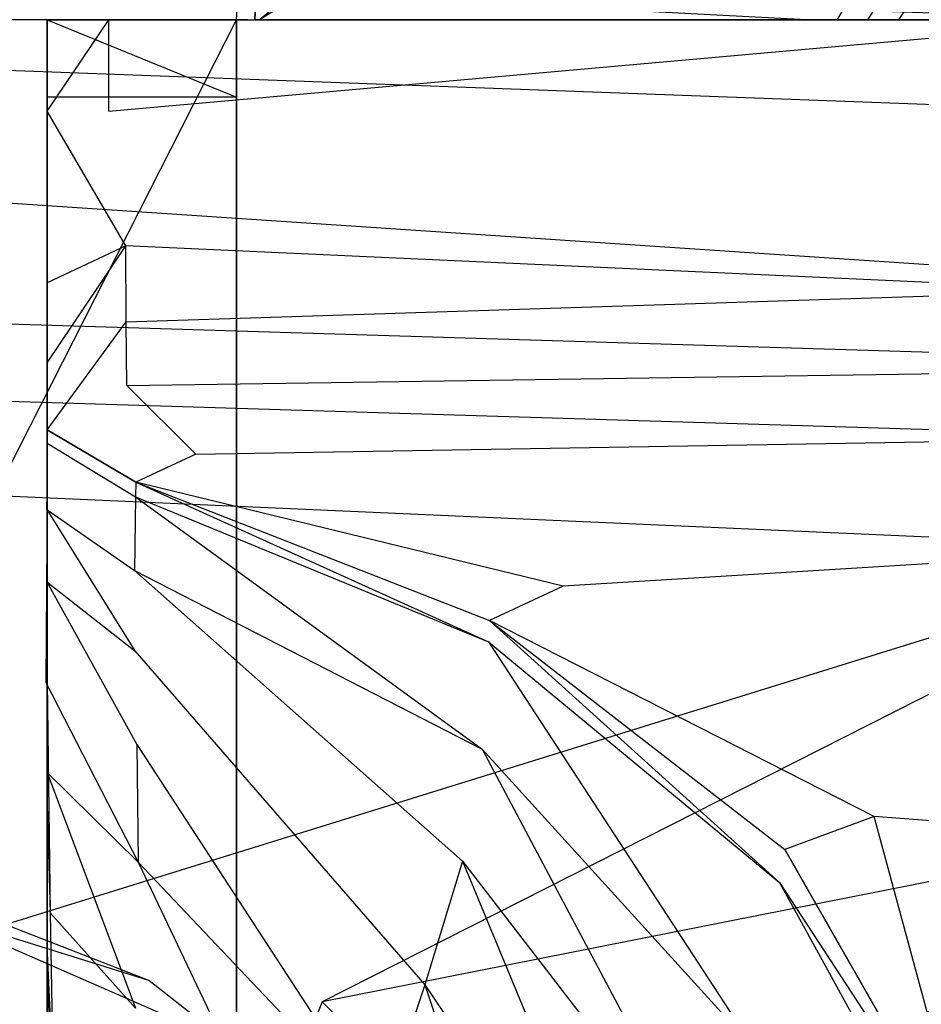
# Model space of a CAD drawing. Extents: x 0 to 0.37, y -0.56 to 0.
# Tile 24 of 26: x 0.276 to 0.338, y -0.173 to -0.105. Entities that reach past the tile are written whole.
import ezdxf

# ---------------------------------------------------------------- set-up
doc = ezdxf.new("R2010")
doc.units = 0
doc.layers.add('L0_WC_N_567510__0___REPLACEMTFO', color=7, linetype='CONTINUOUS')

msp = doc.modelspace()

# ---------------------------------------------------------------- linework, layer by layer
at = {"layer": 'L0_WC_N_567510__0___REPLACEMTFO', "color": 8}
for points, invisible_edges in [([(0.288851, -0.034962), (0.18494, -0.105234), (0.18494, -0.034962), (0.288851, -0.034962)], 13), ([(0.18494, -0.105234), (0.288851, -0.034962), (0.29112, -0.105234), (0.18494, -0.105234)], 10), ([(0.29112, -0.105234), (0.288851, -0.034962), (0.295426, -0.034962), (0.29112, -0.105234)], 13), ([(0.29112, -0.105234), (0.295426, -0.034962), (0.29192, -0.105234), (0.29112, -0.105234)], 10), ([(0.29192, -0.105234), (0.295426, -0.034962), (0.29239, -0.105234), (0.29192, -0.105234)], 13), ([(0.29239, -0.105234), (0.295426, -0.034962), (0.292696, -0.105234), (0.29239, -0.105234)], 10), ([(0.292696, -0.105234), (0.295426, -0.034962), (0.294895, -0.10341), (0.292696, -0.105234)], 13), ([(0.358496, -0.105362, 0.400031), (0.18494, -0.099808, 0.400031), (0.18494, -0.105362, 0.400031), (0.358496, -0.105362, 0.400031)], 13), ([(0.18494, -0.099808, 0.400031), (0.358496, -0.105362, 0.400031), (0.35849, -0.099808, 0.400031), (0.18494, -0.099808, 0.400031)], 14), ([(0.295565, -0.10341, 0.003255), (0.292696, -0.105234), (0.294895, -0.10341), (0.295565, -0.10341, 0.003255)], 13), ([(0.292696, -0.105234), (0.295565, -0.10341, 0.003255), (0.293348, -0.105234, 0.003274), (0.292696, -0.105234)], 14), ([(0.330404, -0.105233, 0.189187), (0.293348, -0.105234, 0.003274), (0.295565, -0.10341, 0.003255), (0.330404, -0.105233, 0.189187)], 14), ([(0.330404, -0.105233, 0.189187), (0.295565, -0.10341, 0.003255), (0.333609, -0.10341, 0.188091), (0.330404, -0.105233, 0.189187)], 14), ([(0.332502, -0.105233, 0.199702), (0.330404, -0.105233, 0.189187), (0.333609, -0.10341, 0.188091), (0.332502, -0.105233, 0.199702)], 14), ([(0.332502, -0.105233, 0.199702), (0.333609, -0.10341, 0.188091), (0.335782, -0.10341, 0.198638), (0.332502, -0.105233, 0.199702)], 14), ([(0.334616, -0.105233, 0.21027), (0.332502, -0.105233, 0.199702), (0.335782, -0.10341, 0.198638), (0.334616, -0.105233, 0.21027)], 14), ([(0.336752, -0.105233, 0.220924), (0.334616, -0.105233, 0.21027), (0.337971, -0.10341, 0.209238), (0.336752, -0.105233, 0.220924)], 14), ([(0.334616, -0.105233, 0.21027), (0.335782, -0.10341, 0.198638), (0.337971, -0.10341, 0.209238), (0.334616, -0.105233, 0.21027)], 14), ([(0.338899, -0.105233, 0.231609), (0.336752, -0.105233, 0.220924), (0.340183, -0.10341, 0.219922), (0.338899, -0.105233, 0.231609)], 14), ([(0.336752, -0.105233, 0.220924), (0.337971, -0.10341, 0.209238), (0.340183, -0.10341, 0.219922), (0.336752, -0.105233, 0.220924)], 14), ([(0.29112, -0.105234), (0.18494, -0.314262), (0.18494, -0.105234), (0.29112, -0.105234)], 13), ([(0.18494, -0.314262), (0.29112, -0.105234), (0.29112, -0.314262), (0.18494, -0.314262)], 10), ([(0.358495, -0.111772, 0.400031), (0.18494, -0.105362, 0.400031), (0.18494, -0.111772, 0.400031), (0.358495, -0.111772, 0.400031)], 13), ([(0.18494, -0.105362, 0.400031), (0.358495, -0.111772, 0.400031), (0.358496, -0.105362, 0.400031), (0.18494, -0.105362, 0.400031)], 14), ([(0.28234, -0.10523, 0.350276), (0.278079, -0.105231, 0.346586), (0.28234, -0.105231, 0.346586), (0.28234, -0.10523, 0.350276)], 13), ([(0.278079, -0.105231, 0.346586), (0.28234, -0.10523, 0.350276), (0.278079, -0.10523, 0.350276), (0.278079, -0.105231, 0.346586)], 14), ([(0.28234, -0.10523, 0.350276), (0.278079, -0.111529, 0.350261), (0.278079, -0.10523, 0.350276), (0.28234, -0.10523, 0.350276)], 13), ([(0.278079, -0.111529, 0.350261), (0.28234, -0.10523, 0.350276), (0.28234, -0.111529, 0.350261), (0.278079, -0.111529, 0.350261)], 14), ([(0.278079, -0.111477, 0.346574), (0.278079, -0.10523, 0.350276), (0.278079, -0.111529, 0.350261), (0.278079, -0.111477, 0.346574)], 13), ([(0.278079, -0.10523, 0.350276), (0.278079, -0.111477, 0.346574), (0.278079, -0.105231, 0.346586), (0.278079, -0.10523, 0.350276)], 14), ([(0.278079, -0.111216, 0.328138), (0.278079, -0.105231, 0.346586), (0.278079, -0.111477, 0.346574), (0.278079, -0.111216, 0.328138)], 13), ([(0.278079, -0.105231, 0.346586), (0.278079, -0.111216, 0.328138), (0.278079, -0.105232, 0.328138), (0.278079, -0.105231, 0.346586)], 14), ([(0.28234, -0.105231, 0.346586), (0.278079, -0.105232, 0.328138), (0.28234, -0.105232, 0.328138), (0.28234, -0.105231, 0.346586)], 13), ([(0.278079, -0.105232, 0.328138), (0.28234, -0.105231, 0.346586), (0.278079, -0.105231, 0.346586), (0.278079, -0.105232, 0.328138)], 14), ([(0.278079, -0.105232, 0.240817), (0.278079, -0.111217, 0.258006), (0.278079, -0.111217, 0.240801), (0.278079, -0.105232, 0.240817)], 13), ([(0.278079, -0.111217, 0.258006), (0.278079, -0.105232, 0.240817), (0.278079, -0.105233, 0.258006), (0.278079, -0.111217, 0.258006)], 14), ([(0.278079, -0.105232, 0.308066), (0.278079, -0.111216, 0.328138), (0.278079, -0.111216, 0.308066), (0.278079, -0.105232, 0.308066)], 13), ([(0.278079, -0.111216, 0.328138), (0.278079, -0.105232, 0.308066), (0.278079, -0.105232, 0.328138), (0.278079, -0.111216, 0.328138)], 14), ([(0.278079, -0.105232, 0.285926), (0.278079, -0.111216, 0.308066), (0.278079, -0.111216, 0.285926), (0.278079, -0.105232, 0.285926)], 13), ([(0.278079, -0.111216, 0.308066), (0.278079, -0.105232, 0.285926), (0.278079, -0.105232, 0.308066), (0.278079, -0.111216, 0.308066)], 14), ([(0.278079, -0.111216, 0.285926), (0.278079, -0.105233, 0.271961), (0.278079, -0.105232, 0.285926), (0.278079, -0.111216, 0.285926)], 14), ([(0.28234, -0.105233, 0.241494), (0.278079, -0.105233, 0.258006), (0.278079, -0.105232, 0.240817), (0.28234, -0.105233, 0.241494)], 13), ([(0.28234, -0.105232, 0.328138), (0.278079, -0.105232, 0.308066), (0.28234, -0.105232, 0.308066), (0.28234, -0.105232, 0.328138)], 13), ([(0.278079, -0.105232, 0.308066), (0.28234, -0.105232, 0.328138), (0.278079, -0.105232, 0.328138), (0.278079, -0.105232, 0.308066)], 14), ([(0.28234, -0.105232, 0.285926), (0.278079, -0.105233, 0.271961), (0.28234, -0.105233, 0.271961), (0.28234, -0.105232, 0.285926)], 13), ([(0.278079, -0.105233, 0.271961), (0.28234, -0.105232, 0.285926), (0.278079, -0.105232, 0.285926), (0.278079, -0.105233, 0.271961)], 14), ([(0.28234, -0.105232, 0.308066), (0.278079, -0.105232, 0.285926), (0.28234, -0.105232, 0.285926), (0.28234, -0.105232, 0.308066)], 13), ([(0.278079, -0.105232, 0.285926), (0.28234, -0.105232, 0.308066), (0.278079, -0.105232, 0.308066), (0.278079, -0.105232, 0.285926)], 14), ([(0.278079, -0.111217, 0.240801), (0.278079, -0.105233, 0.234149), (0.278079, -0.105232, 0.240817), (0.278079, -0.111217, 0.240801)], 14), ([(0.28234, -0.105233, 0.234401), (0.278079, -0.105232, 0.240817), (0.278079, -0.105233, 0.234149), (0.28234, -0.105233, 0.234401)], 13), ([(0.278079, -0.105232, 0.240817), (0.28234, -0.105233, 0.234401), (0.28234, -0.105233, 0.241494), (0.278079, -0.105232, 0.240817)], 14), ([(0.278079, -0.105233, 0.258006), (0.278079, -0.111217, 0.271961), (0.278079, -0.111217, 0.258006), (0.278079, -0.105233, 0.258006)], 13), ([(0.278079, -0.111217, 0.271961), (0.278079, -0.105233, 0.258006), (0.278079, -0.105233, 0.271961), (0.278079, -0.111217, 0.271961)], 14), ([(0.278079, -0.105233, 0.271961), (0.278079, -0.111216, 0.285926), (0.278079, -0.111217, 0.271961), (0.278079, -0.105233, 0.271961)], 13), ([(0.278079, -0.105233, 0.258006), (0.28234, -0.105233, 0.241494), (0.28234, -0.105233, 0.258006), (0.278079, -0.105233, 0.258006)], 14), ([(0.28234, -0.105233, 0.271961), (0.278079, -0.105233, 0.258006), (0.28234, -0.105233, 0.258006), (0.28234, -0.105233, 0.271961)], 13), ([(0.278079, -0.105233, 0.258006), (0.28234, -0.105233, 0.271961), (0.278079, -0.105233, 0.271961), (0.278079, -0.105233, 0.258006)], 14), ([(0.278079, -0.105233, 0.234149), (0.278079, -0.111217, 0.240801), (0.278079, -0.111217, 0.234136), (0.278079, -0.105233, 0.234149)], 13), ([(0.278079, -0.105233, 0.212892), (0.278079, -0.111107, 0.223505), (0.278079, -0.11149, 0.212838), (0.278079, -0.105233, 0.212892)], 13), ([(0.278079, -0.111107, 0.223505), (0.278079, -0.105233, 0.212892), (0.278079, -0.105233, 0.223521), (0.278079, -0.111107, 0.223505)], 14), ([(0.282365, -0.105233, 0.21314), (0.278079, -0.105233, 0.223521), (0.278079, -0.105233, 0.212892), (0.282365, -0.105233, 0.21314)], 13), ([(0.278079, -0.105233, 0.223521), (0.282365, -0.105233, 0.21314), (0.28233, -0.105233, 0.22377), (0.278079, -0.105233, 0.223521)], 14), ([(0.278079, -0.110567, 0.191627), (0.278079, -0.105233, 0.202263), (0.278079, -0.111409, 0.202205), (0.278079, -0.110567, 0.191627)], 13), ([(0.278079, -0.105233, 0.202263), (0.278079, -0.110567, 0.191627), (0.278079, -0.105234, 0.191635), (0.278079, -0.105233, 0.202263)], 14), ([(0.282637, -0.105234, 0.191886), (0.278079, -0.105233, 0.202263), (0.278079, -0.105234, 0.191635), (0.282637, -0.105234, 0.191886)], 13), ([(0.278079, -0.105233, 0.202263), (0.282637, -0.105234, 0.191886), (0.282357, -0.105233, 0.202508), (0.278079, -0.105233, 0.202263)], 14), ([(0.278079, -0.111409, 0.202205), (0.278079, -0.105233, 0.212892), (0.278079, -0.11149, 0.212838), (0.278079, -0.111409, 0.202205)], 13), ([(0.278079, -0.105233, 0.212892), (0.278079, -0.111409, 0.202205), (0.278079, -0.105233, 0.202263), (0.278079, -0.105233, 0.212892)], 14), ([(0.278079, -0.111107, 0.223505), (0.278079, -0.105233, 0.234149), (0.278079, -0.111217, 0.234136), (0.278079, -0.111107, 0.223505)], 13), ([(0.278079, -0.105233, 0.234149), (0.278079, -0.111107, 0.223505), (0.278079, -0.105233, 0.223521), (0.278079, -0.105233, 0.234149)], 14), ([(0.282357, -0.105233, 0.202508), (0.278079, -0.105233, 0.212892), (0.278079, -0.105233, 0.202263), (0.282357, -0.105233, 0.202508)], 13), ([(0.278079, -0.105233, 0.212892), (0.282357, -0.105233, 0.202508), (0.282365, -0.105233, 0.21314), (0.278079, -0.105233, 0.212892)], 14), ([(0.28233, -0.105233, 0.22377), (0.278079, -0.105233, 0.234149), (0.278079, -0.105233, 0.223521), (0.28233, -0.105233, 0.22377)], 13), ([(0.278079, -0.105233, 0.234149), (0.28233, -0.105233, 0.22377), (0.28234, -0.105233, 0.234401), (0.278079, -0.105233, 0.234149)], 14), ([(0.292024, -0.105234, 0.003207), (0.278079, -0.105234, 0.191635), (0.29112, -0.105234, 0.003201), (0.292024, -0.105234, 0.003207)], 13), ([(0.278079, -0.105234, 0.191635), (0.292024, -0.105234, 0.003207), (0.282637, -0.105234, 0.191886), (0.278079, -0.105234, 0.191635)], 14), ([(0.29112, -0.110567, 0.003194), (0.278079, -0.105234, 0.191635), (0.278079, -0.110567, 0.191627), (0.29112, -0.110567, 0.003194)], 13), ([(0.278079, -0.105234, 0.191635), (0.29112, -0.110567, 0.003194), (0.29112, -0.105234, 0.003201), (0.278079, -0.105234, 0.191635)], 14), ([(0.282365, -0.105233, 0.21314), (0.331924, -0.105233, 0.220568), (0.28233, -0.105233, 0.22377), (0.282365, -0.105233, 0.21314)], 14), ([(0.333864, -0.105233, 0.231304), (0.28233, -0.105233, 0.22377), (0.331924, -0.105233, 0.220568), (0.333864, -0.105233, 0.231304)], 13), ([(0.28233, -0.105233, 0.22377), (0.333864, -0.105233, 0.231304), (0.28234, -0.105233, 0.234401), (0.28233, -0.105233, 0.22377)], 14), ([(0.28234, -0.105231, 0.346586), (0.353015, -0.105231, 0.350277), (0.28234, -0.10523, 0.350276), (0.28234, -0.105231, 0.346586)], 14), ([(0.353015, -0.105231, 0.350277), (0.28234, -0.111529, 0.350261), (0.28234, -0.10523, 0.350276), (0.353015, -0.105231, 0.350277)], 13), ([(0.28234, -0.105232, 0.328138), (0.354792, -0.105232, 0.346121), (0.28234, -0.105231, 0.346586), (0.28234, -0.105232, 0.328138)], 14), ([(0.353015, -0.105231, 0.350277), (0.28234, -0.105231, 0.346586), (0.354792, -0.105232, 0.346121), (0.353015, -0.105231, 0.350277)], 13), ([(0.28234, -0.111529, 0.350261), (0.353015, -0.105231, 0.350277), (0.351027, -0.111754, 0.350261), (0.28234, -0.111529, 0.350261)], 14), ([(0.339232, -0.105232, 0.260865), (0.28234, -0.105233, 0.241494), (0.335075, -0.105233, 0.237987), (0.339232, -0.105232, 0.260865)], 13), ([(0.28234, -0.105233, 0.241494), (0.339232, -0.105232, 0.260865), (0.28234, -0.105233, 0.258006), (0.28234, -0.105233, 0.241494)], 14), ([(0.339232, -0.105232, 0.260865), (0.28234, -0.105233, 0.271961), (0.28234, -0.105233, 0.258006), (0.339232, -0.105232, 0.260865)], 13), ([(0.28234, -0.105233, 0.271961), (0.339232, -0.105232, 0.260865), (0.340685, -0.105232, 0.268851), (0.28234, -0.105233, 0.271961)], 14), ([(0.343395, -0.105232, 0.28371), (0.28234, -0.105233, 0.271961), (0.340685, -0.105232, 0.268851), (0.343395, -0.105232, 0.28371)], 13), ([(0.28234, -0.105233, 0.271961), (0.343395, -0.105232, 0.28371), (0.28234, -0.105232, 0.285926), (0.28234, -0.105233, 0.271961)], 14), ([(0.347581, -0.105232, 0.306642), (0.28234, -0.105232, 0.285926), (0.343395, -0.105232, 0.28371), (0.347581, -0.105232, 0.306642)], 13), ([(0.28234, -0.105232, 0.285926), (0.347581, -0.105232, 0.306642), (0.28234, -0.105232, 0.308066), (0.28234, -0.105232, 0.285926)], 14), ([(0.351395, -0.105232, 0.327527), (0.28234, -0.105232, 0.308066), (0.347581, -0.105232, 0.306642), (0.351395, -0.105232, 0.327527)], 13), ([(0.28234, -0.105232, 0.308066), (0.351395, -0.105232, 0.327527), (0.28234, -0.105232, 0.328138), (0.28234, -0.105232, 0.308066)], 14), ([(0.354792, -0.105232, 0.346121), (0.28234, -0.105232, 0.328138), (0.351395, -0.105232, 0.327527), (0.354792, -0.105232, 0.346121)], 13), ([(0.335075, -0.105233, 0.237987), (0.28234, -0.105233, 0.234401), (0.333864, -0.105233, 0.231304), (0.335075, -0.105233, 0.237987)], 13), ([(0.28234, -0.105233, 0.234401), (0.335075, -0.105233, 0.237987), (0.28234, -0.105233, 0.241494), (0.28234, -0.105233, 0.234401)], 14), ([(0.282637, -0.105234, 0.191886), (0.32809, -0.105233, 0.199275), (0.282357, -0.105233, 0.202508), (0.282637, -0.105234, 0.191886)], 14), ([(0.329996, -0.105233, 0.209871), (0.282357, -0.105233, 0.202508), (0.32809, -0.105233, 0.199275), (0.329996, -0.105233, 0.209871)], 13), ([(0.282357, -0.105233, 0.202508), (0.329996, -0.105233, 0.209871), (0.282365, -0.105233, 0.21314), (0.282357, -0.105233, 0.202508)], 14), ([(0.331924, -0.105233, 0.220568), (0.282365, -0.105233, 0.21314), (0.329996, -0.105233, 0.209871), (0.331924, -0.105233, 0.220568)], 13), ([(0.292024, -0.105234, 0.003207), (0.326201, -0.105233, 0.18874), (0.282637, -0.105234, 0.191886), (0.292024, -0.105234, 0.003207)], 14), ([(0.32809, -0.105233, 0.199275), (0.282637, -0.105234, 0.191886), (0.326201, -0.105233, 0.18874), (0.32809, -0.105233, 0.199275)], 13), ([(0.29112, -0.105234), (0.29112, -0.110567, 0.003194), (0.29112, -0.110567), (0.29112, -0.105234)], 13), ([(0.29112, -0.110567, 0.003194), (0.29112, -0.105234), (0.29112, -0.105234, 0.003201), (0.29112, -0.110567, 0.003194)], 14), ([(0.292024, -0.105234, 0.003207), (0.29112, -0.105234), (0.29192, -0.105234), (0.292024, -0.105234, 0.003207)], 13), ([(0.29112, -0.105234), (0.292024, -0.105234, 0.003207), (0.29112, -0.105234, 0.003201), (0.29112, -0.105234)], 14), ([(0.29112, -0.314262), (0.29112, -0.105234), (0.29112, -0.110567), (0.29112, -0.314262)], 13), ([(0.292955, -0.105234, 0.003155), (0.29192, -0.105234), (0.29239, -0.105234), (0.292955, -0.105234, 0.003155)], 13), ([(0.29192, -0.105234), (0.292955, -0.105234, 0.003155), (0.292024, -0.105234, 0.003207), (0.29192, -0.105234)], 14), ([(0.326201, -0.105233, 0.18874), (0.292024, -0.105234, 0.003207), (0.292955, -0.105234, 0.003155), (0.326201, -0.105233, 0.18874)], 13), ([(0.293348, -0.105234, 0.003274), (0.29239, -0.105234), (0.292696, -0.105234), (0.293348, -0.105234, 0.003274)], 13), ([(0.29239, -0.105234), (0.293348, -0.105234, 0.003274), (0.292955, -0.105234, 0.003155), (0.29239, -0.105234)], 14), ([(0.293348, -0.105234, 0.003274), (0.326201, -0.105233, 0.18874), (0.292955, -0.105234, 0.003155), (0.293348, -0.105234, 0.003274)], 13), ([(0.326201, -0.105233, 0.18874), (0.293348, -0.105234, 0.003274), (0.330404, -0.105233, 0.189187), (0.326201, -0.105233, 0.18874)], 14), ([(0.330404, -0.105233, 0.189187), (0.32809, -0.105233, 0.199275), (0.326201, -0.105233, 0.18874), (0.330404, -0.105233, 0.189187)], 13), ([(0.332502, -0.105233, 0.199702), (0.329996, -0.105233, 0.209871), (0.32809, -0.105233, 0.199275), (0.332502, -0.105233, 0.199702)], 13), ([(0.32809, -0.105233, 0.199275), (0.330404, -0.105233, 0.189187), (0.332502, -0.105233, 0.199702), (0.32809, -0.105233, 0.199275)], 14), ([(0.334616, -0.105233, 0.21027), (0.331924, -0.105233, 0.220568), (0.329996, -0.105233, 0.209871), (0.334616, -0.105233, 0.21027)], 13), ([(0.329996, -0.105233, 0.209871), (0.332502, -0.105233, 0.199702), (0.334616, -0.105233, 0.21027), (0.329996, -0.105233, 0.209871)], 14), ([(0.331924, -0.105233, 0.220568), (0.334616, -0.105233, 0.21027), (0.336752, -0.105233, 0.220924), (0.331924, -0.105233, 0.220568)], 14), ([(0.336752, -0.105233, 0.220924), (0.333864, -0.105233, 0.231304), (0.331924, -0.105233, 0.220568), (0.336752, -0.105233, 0.220924)], 13), ([(0.338899, -0.105233, 0.231609), (0.335075, -0.105233, 0.237987), (0.333864, -0.105233, 0.231304), (0.338899, -0.105233, 0.231609)], 13), ([(0.333864, -0.105233, 0.231304), (0.336752, -0.105233, 0.220924), (0.338899, -0.105233, 0.231609), (0.333864, -0.105233, 0.231304)], 14), ([(0.340241, -0.105233, 0.238267), (0.339232, -0.105232, 0.260865), (0.335075, -0.105233, 0.237987), (0.340241, -0.105233, 0.238267)], 13), ([(0.335075, -0.105233, 0.237987), (0.338899, -0.105233, 0.231609), (0.340241, -0.105233, 0.238267), (0.335075, -0.105233, 0.237987)], 14), ([(0.278079, -0.110567, 0.191627), (0.278079, -0.1884, 0.20253), (0.278079, -0.194568, 0.192392), (0.278079, -0.110567, 0.191627)], 13), ([(0.278079, -0.1884, 0.20253), (0.278079, -0.110567, 0.191627), (0.278079, -0.111409, 0.202205), (0.278079, -0.1884, 0.20253)], 14), ([(0.29112, -0.110567, 0.003194), (0.278079, -0.110567, 0.191627), (0.29112, -0.204148, 0.003247), (0.29112, -0.110567, 0.003194)], 14), ([(0.278079, -0.110567, 0.191627), (0.278079, -0.194568, 0.192392), (0.29112, -0.204148, 0.003247), (0.278079, -0.110567, 0.191627)], 14), ([(0.278079, -0.111107, 0.223505), (0.278079, -0.164132, 0.234339), (0.278079, -0.172645, 0.223915), (0.278079, -0.111107, 0.223505)], 13), ([(0.278079, -0.164132, 0.234339), (0.278079, -0.111107, 0.223505), (0.278079, -0.111217, 0.234136), (0.278079, -0.164132, 0.234339)], 14), ([(0.278079, -0.172645, 0.223915), (0.278079, -0.11149, 0.212838), (0.278079, -0.111107, 0.223505), (0.278079, -0.172645, 0.223915)], 14), ([(0.278079, -0.111216, 0.328138), (0.278079, -0.124075, 0.346618), (0.278079, -0.127635, 0.328135), (0.278079, -0.111216, 0.328138)], 13), ([(0.278079, -0.124075, 0.346618), (0.278079, -0.111216, 0.328138), (0.278079, -0.111477, 0.346574), (0.278079, -0.124075, 0.346618)], 14), ([(0.278079, -0.137841, 0.285106), (0.278079, -0.111217, 0.271961), (0.278079, -0.111216, 0.285926), (0.278079, -0.137841, 0.285106)], 14), ([(0.278079, -0.111216, 0.285926), (0.278079, -0.131537, 0.309619), (0.278079, -0.137841, 0.285106), (0.278079, -0.111216, 0.285926)], 13), ([(0.278079, -0.131537, 0.309619), (0.278079, -0.111216, 0.285926), (0.278079, -0.111216, 0.308066), (0.278079, -0.131537, 0.309619)], 14), ([(0.278079, -0.111216, 0.308066), (0.278079, -0.127635, 0.328135), (0.278079, -0.131537, 0.309619), (0.278079, -0.111216, 0.308066)], 13), ([(0.278079, -0.127635, 0.328135), (0.278079, -0.111216, 0.308066), (0.278079, -0.111216, 0.328138), (0.278079, -0.127635, 0.328135)], 14), ([(0.278079, -0.111217, 0.258006), (0.278079, -0.142742, 0.27099), (0.278079, -0.149825, 0.255701), (0.278079, -0.111217, 0.258006)], 13), ([(0.278079, -0.142742, 0.27099), (0.278079, -0.111217, 0.258006), (0.278079, -0.111217, 0.271961), (0.278079, -0.142742, 0.27099)], 14), ([(0.278079, -0.111217, 0.271961), (0.278079, -0.137841, 0.285106), (0.278079, -0.142742, 0.27099), (0.278079, -0.111217, 0.271961)], 13), ([(0.278079, -0.111217, 0.240801), (0.278079, -0.149825, 0.255701), (0.278079, -0.159132, 0.240903), (0.278079, -0.111217, 0.240801)], 13), ([(0.278079, -0.149825, 0.255701), (0.278079, -0.111217, 0.240801), (0.278079, -0.111217, 0.258006), (0.278079, -0.149825, 0.255701)], 14), ([(0.278079, -0.111217, 0.234136), (0.278079, -0.159132, 0.240903), (0.278079, -0.164132, 0.234339), (0.278079, -0.111217, 0.234136)], 13), ([(0.278079, -0.159132, 0.240903), (0.278079, -0.111217, 0.234136), (0.278079, -0.111217, 0.240801), (0.278079, -0.159132, 0.240903)], 14), ([(0.29112, -0.203729), (0.29112, -0.110567, 0.003194), (0.29112, -0.204148, 0.003247), (0.29112, -0.203729)], 13), ([(0.29112, -0.110567, 0.003194), (0.29112, -0.203729), (0.29112, -0.110567), (0.29112, -0.110567, 0.003194)], 14), ([(0.29112, -0.314262), (0.29112, -0.110567), (0.29112, -0.203729), (0.29112, -0.314262)], 10), ([(0.358487, -0.123412, 0.400031), (0.18494, -0.111772, 0.400031), (0.18494, -0.123412, 0.400031), (0.358487, -0.123412, 0.400031)], 13), ([(0.18494, -0.111772, 0.400031), (0.358487, -0.123412, 0.400031), (0.358495, -0.111772, 0.400031), (0.18494, -0.111772, 0.400031)], 14), ([(0.278079, -0.111409, 0.202205), (0.278079, -0.18023, 0.214173), (0.278079, -0.1884, 0.20253), (0.278079, -0.111409, 0.202205)], 13), ([(0.278079, -0.18023, 0.214173), (0.278079, -0.111409, 0.202205), (0.278079, -0.11149, 0.212838), (0.278079, -0.18023, 0.214173)], 14), ([(0.278079, -0.111477, 0.346574), (0.278079, -0.123363, 0.350315), (0.278079, -0.124075, 0.346618), (0.278079, -0.111477, 0.346574)], 13), ([(0.278079, -0.123363, 0.350315), (0.278079, -0.111477, 0.346574), (0.278079, -0.111529, 0.350261), (0.278079, -0.123363, 0.350315)], 14), ([(0.278079, -0.11149, 0.212838), (0.278079, -0.172645, 0.223915), (0.278079, -0.18023, 0.214173), (0.278079, -0.11149, 0.212838)], 13), ([(0.283496, -0.120811, 0.350238), (0.278079, -0.123363, 0.350315), (0.278079, -0.111529, 0.350261), (0.283496, -0.120811, 0.350238)], 14), ([(0.283496, -0.120811, 0.350238), (0.278079, -0.111529, 0.350261), (0.28234, -0.111529, 0.350261), (0.283496, -0.120811, 0.350238)], 14), ([(0.351, -0.123872, 0.350058), (0.283496, -0.120811, 0.350238), (0.28234, -0.111529, 0.350261), (0.351, -0.123872, 0.350058)], 14), ([(0.351027, -0.111754, 0.350261), (0.351, -0.123872, 0.350058), (0.28234, -0.111529, 0.350261), (0.351027, -0.111754, 0.350261)], 14), ([(0.283496, -0.120811, 0.350238), (0.278079, -0.128873, 0.350311), (0.278079, -0.123363, 0.350315), (0.283496, -0.120811, 0.350238)], 13), ([(0.278079, -0.128873, 0.350311), (0.283496, -0.120811, 0.350238), (0.283539, -0.126044, 0.350234), (0.278079, -0.128873, 0.350311)], 14), ([(0.351, -0.123872, 0.350058), (0.283539, -0.126044, 0.350234), (0.283496, -0.120811, 0.350238), (0.351, -0.123872, 0.350058)], 13), ([(0.358487, -0.128727, 0.400031), (0.18494, -0.123412, 0.400031), (0.18494, -0.128727, 0.400031), (0.358487, -0.128727, 0.400031)], 13), ([(0.18494, -0.123412, 0.400031), (0.358487, -0.128727, 0.400031), (0.358487, -0.123412, 0.400031), (0.18494, -0.123412, 0.400031)], 14), ([(0.278079, -0.128873, 0.350311), (0.278079, -0.124075, 0.346618), (0.278079, -0.123363, 0.350315), (0.278079, -0.128873, 0.350311)], 14), ([(0.278079, -0.129615, 0.346618), (0.278079, -0.127635, 0.328135), (0.278079, -0.124075, 0.346618), (0.278079, -0.129615, 0.346618)], 14), ([(0.278079, -0.124075, 0.346618), (0.278079, -0.128873, 0.350311), (0.278079, -0.129615, 0.346618), (0.278079, -0.124075, 0.346618)], 13), ([(0.283539, -0.126044, 0.350234), (0.351, -0.123872, 0.350058), (0.350999, -0.129437, 0.350054), (0.283539, -0.126044, 0.350234)], 14), ([(0.283539, -0.126044, 0.350234), (0.278079, -0.133476, 0.350308), (0.278079, -0.128873, 0.350311), (0.283539, -0.126044, 0.350234)], 13), ([(0.278079, -0.133476, 0.350308), (0.283539, -0.126044, 0.350234), (0.283575, -0.130416, 0.350231), (0.278079, -0.133476, 0.350308)], 14), ([(0.350999, -0.129437, 0.350054), (0.283575, -0.130416, 0.350231), (0.283539, -0.126044, 0.350234), (0.350999, -0.129437, 0.350054)], 13), ([(0.278079, -0.133326, 0.328154), (0.278079, -0.131537, 0.309619), (0.278079, -0.127635, 0.328135), (0.278079, -0.133326, 0.328154)], 14), ([(0.278079, -0.127635, 0.328135), (0.278079, -0.129615, 0.346618), (0.278079, -0.133326, 0.328154), (0.278079, -0.127635, 0.328135)], 13), ([(0.358487, -0.134042, 0.400031), (0.18494, -0.128727, 0.400031), (0.18494, -0.134042, 0.400031), (0.358487, -0.134042, 0.400031)], 13), ([(0.18494, -0.128727, 0.400031), (0.358487, -0.134042, 0.400031), (0.358487, -0.128727, 0.400031), (0.18494, -0.128727, 0.400031)], 14), ([(0.278079, -0.133476, 0.350308), (0.278079, -0.129615, 0.346618), (0.278079, -0.128873, 0.350311), (0.278079, -0.133476, 0.350308)], 14), ([(0.283575, -0.130416, 0.350231), (0.350999, -0.129437, 0.350054), (0.350997, -0.134086, 0.350051), (0.283575, -0.130416, 0.350231)], 14), ([(0.278079, -0.134392, 0.346632), (0.278079, -0.133326, 0.328154), (0.278079, -0.129615, 0.346618), (0.278079, -0.134392, 0.346632)], 14), ([(0.278079, -0.129615, 0.346618), (0.278079, -0.133476, 0.350308), (0.278079, -0.134392, 0.346632), (0.278079, -0.129615, 0.346618)], 13), ([(0.284194, -0.137077, 0.350303), (0.278079, -0.133476, 0.350308), (0.283575, -0.130416, 0.350231), (0.284194, -0.137077, 0.350303)], 14), ([(0.350997, -0.134086, 0.350051), (0.288336, -0.135154, 0.350226), (0.283575, -0.130416, 0.350231), (0.350997, -0.134086, 0.350051)], 13), ([(0.288336, -0.135154, 0.350226), (0.284194, -0.137077, 0.350303), (0.283575, -0.130416, 0.350231), (0.288336, -0.135154, 0.350226)], 14), ([(0.278079, -0.137875, 0.307843), (0.278079, -0.137841, 0.285106), (0.278079, -0.131537, 0.309619), (0.278079, -0.137875, 0.307843)], 14), ([(0.278079, -0.131537, 0.309619), (0.278079, -0.133326, 0.328154), (0.278079, -0.137875, 0.307843), (0.278079, -0.131537, 0.309619)], 13), ([(0.278074, -0.138971, 0.328251), (0.278079, -0.137875, 0.307843), (0.278079, -0.133326, 0.328154), (0.278074, -0.138971, 0.328251)], 14), ([(0.278079, -0.133326, 0.328154), (0.278079, -0.134392, 0.346632), (0.278074, -0.138971, 0.328251), (0.278079, -0.133326, 0.328154)], 13), ([(0.278079, -0.133476, 0.350308), (0.284194, -0.137077, 0.350303), (0.278079, -0.134392, 0.346632), (0.278079, -0.133476, 0.350308)], 14), ([(0.358487, -0.141716, 0.400031), (0.18494, -0.134042, 0.400031), (0.18494, -0.143029, 0.400031), (0.358487, -0.141716, 0.400031)], 13), ([(0.18494, -0.134042, 0.400031), (0.358487, -0.141716, 0.400031), (0.358487, -0.134042, 0.400031), (0.18494, -0.134042, 0.400031)], 14), ([(0.288336, -0.135154, 0.350226), (0.350997, -0.134086, 0.350051), (0.350996, -0.141971, 0.350046), (0.288336, -0.135154, 0.350226)], 14), ([(0.278079, -0.134392, 0.346632), (0.28418, -0.138093, 0.346471), (0.278074, -0.138971, 0.328251), (0.278079, -0.134392, 0.346632)], 14), ([(0.284194, -0.137077, 0.350303), (0.28418, -0.138093, 0.346471), (0.278079, -0.134392, 0.346632), (0.284194, -0.137077, 0.350303)], 14), ([(0.313638, -0.144248, 0.349776), (0.284194, -0.137077, 0.350303), (0.288336, -0.135154, 0.350226), (0.313638, -0.144248, 0.349776)], 14), ([(0.350996, -0.141971, 0.350046), (0.313638, -0.144248, 0.349776), (0.288336, -0.135154, 0.350226), (0.350996, -0.141971, 0.350046)], 14), ([(0.284194, -0.137077, 0.350303), (0.308483, -0.148083, 0.345967), (0.28418, -0.138093, 0.346471), (0.284194, -0.137077, 0.350303)], 14), ([(0.313638, -0.144248, 0.349776), (0.30857, -0.146604, 0.349767), (0.284194, -0.137077, 0.350303), (0.313638, -0.144248, 0.349776)], 14), ([(0.284194, -0.137077, 0.350303), (0.30857, -0.146604, 0.349767), (0.308483, -0.148083, 0.345967), (0.284194, -0.137077, 0.350303)], 14), ([(0.278079, -0.137875, 0.307843), (0.278054, -0.143961, 0.309757), (0.278007, -0.150881, 0.284946), (0.278079, -0.137875, 0.307843)], 14), ([(0.278079, -0.137875, 0.307843), (0.278007, -0.150881, 0.284946), (0.278079, -0.143863, 0.2872), (0.278079, -0.137875, 0.307843)], 14), ([(0.278079, -0.137875, 0.307843), (0.278074, -0.138971, 0.328251), (0.278054, -0.143961, 0.309757), (0.278079, -0.137875, 0.307843)], 13), ([(0.28418, -0.138093, 0.346471), (0.284113, -0.14317, 0.32731), (0.278074, -0.138971, 0.328251), (0.28418, -0.138093, 0.346471)], 14), ([(0.278079, -0.143863, 0.2872), (0.278079, -0.142742, 0.27099), (0.278079, -0.137841, 0.285106), (0.278079, -0.143863, 0.2872)], 14), ([(0.278079, -0.137841, 0.285106), (0.278079, -0.137875, 0.307843), (0.278079, -0.143863, 0.2872), (0.278079, -0.137841, 0.285106)], 13), ([(0.28418, -0.138093, 0.346471), (0.308047, -0.155481, 0.326966), (0.284113, -0.14317, 0.32731), (0.28418, -0.138093, 0.346471)], 14), ([(0.28418, -0.138093, 0.346471), (0.308483, -0.148083, 0.345967), (0.308047, -0.155481, 0.326966), (0.28418, -0.138093, 0.346471)], 14), ([(0.278074, -0.138971, 0.328251), (0.284123, -0.148702, 0.307804), (0.278054, -0.143961, 0.309757), (0.278074, -0.138971, 0.328251)], 14), ([(0.278074, -0.138971, 0.328251), (0.284113, -0.14317, 0.32731), (0.284123, -0.148702, 0.307804), (0.278074, -0.138971, 0.328251)], 14), ([(0.18494, -0.143029, 0.400031), (0.273284, -0.168162, 0.400031), (0.358487, -0.141716, 0.400031), (0.18494, -0.143029, 0.400031)], 14), ([(0.297043, -0.172891, 0.400031), (0.358487, -0.141716, 0.400031), (0.273284, -0.168162, 0.400031), (0.297043, -0.172891, 0.400031)], 13), ([(0.358487, -0.141716, 0.400031), (0.297043, -0.172891, 0.400031), (0.358486, -0.160704, 0.400031), (0.358487, -0.141716, 0.400031)], 14), ([(0.350996, -0.141971, 0.350046), (0.35006, -0.161297, 0.350032), (0.313638, -0.144248, 0.349776), (0.350996, -0.141971, 0.350046)], 14), ([(0.278079, -0.150837, 0.270429), (0.278079, -0.149825, 0.255701), (0.278079, -0.142742, 0.27099), (0.278079, -0.150837, 0.270429)], 14), ([(0.278079, -0.142742, 0.27099), (0.278079, -0.143863, 0.2872), (0.278079, -0.150837, 0.270429), (0.278079, -0.142742, 0.27099)], 13), ([(0.284113, -0.14317, 0.32731), (0.308047, -0.155481, 0.326966), (0.306694, -0.163198, 0.308476), (0.284113, -0.14317, 0.32731)], 14), ([(0.284113, -0.14317, 0.32731), (0.306694, -0.163198, 0.308476), (0.284123, -0.148702, 0.307804), (0.284113, -0.14317, 0.32731)], 14), ([(0.278079, -0.143863, 0.2872), (0.278007, -0.150881, 0.284946), (0.278087, -0.157083, 0.270955), (0.278079, -0.143863, 0.2872)], 14), ([(0.278054, -0.143961, 0.309757), (0.284255, -0.155166, 0.289029), (0.278007, -0.150881, 0.284946), (0.278054, -0.143961, 0.309757)], 14), ([(0.278054, -0.143961, 0.309757), (0.284123, -0.148702, 0.307804), (0.284255, -0.155166, 0.289029), (0.278054, -0.143961, 0.309757)], 14), ([(0.278079, -0.143863, 0.2872), (0.278087, -0.157083, 0.270955), (0.278079, -0.150837, 0.270429), (0.278079, -0.143863, 0.2872)], 14), ([(0.335056, -0.160111, 0.34971), (0.30857, -0.146604, 0.349767), (0.313638, -0.144248, 0.349776), (0.335056, -0.160111, 0.34971)], 14), ([(0.35006, -0.161297, 0.350032), (0.335056, -0.160111, 0.34971), (0.313638, -0.144248, 0.349776), (0.35006, -0.161297, 0.350032)], 14), ([(0.30857, -0.146604, 0.349767), (0.328549, -0.164658, 0.345715), (0.308483, -0.148083, 0.345967), (0.30857, -0.146604, 0.349767)], 14), ([(0.335056, -0.160111, 0.34971), (0.328915, -0.162389, 0.34953), (0.30857, -0.146604, 0.349767), (0.335056, -0.160111, 0.34971)], 14), ([(0.30857, -0.146604, 0.349767), (0.328915, -0.162389, 0.34953), (0.328549, -0.164658, 0.345715), (0.30857, -0.146604, 0.349767)], 14), ([(0.308483, -0.148083, 0.345967), (0.32672, -0.176, 0.326636), (0.308047, -0.155481, 0.326966), (0.308483, -0.148083, 0.345967)], 14), ([(0.308483, -0.148083, 0.345967), (0.328549, -0.164658, 0.345715), (0.32672, -0.176, 0.326636), (0.308483, -0.148083, 0.345967)], 14), ([(0.306694, -0.163198, 0.308476), (0.304094, -0.171717, 0.291098), (0.284123, -0.148702, 0.307804), (0.306694, -0.163198, 0.308476)], 14), ([(0.284123, -0.148702, 0.307804), (0.304094, -0.171717, 0.291098), (0.284255, -0.155166, 0.289029), (0.284123, -0.148702, 0.307804)], 14), ([(0.278079, -0.15935, 0.256015), (0.278079, -0.159132, 0.240903), (0.278079, -0.149825, 0.255701), (0.278079, -0.15935, 0.256015)], 14), ([(0.278079, -0.149825, 0.255701), (0.278079, -0.150837, 0.270429), (0.278079, -0.15935, 0.256015), (0.278079, -0.149825, 0.255701)], 13), ([(0.284255, -0.155166, 0.289029), (0.284366, -0.163266, 0.272154), (0.278007, -0.150881, 0.284946), (0.284255, -0.155166, 0.289029)], 14), ([(0.278007, -0.150881, 0.284946), (0.284366, -0.163266, 0.272154), (0.278087, -0.157083, 0.270955), (0.278007, -0.150881, 0.284946)], 14), ([(0.278079, -0.150837, 0.270429), (0.278087, -0.157083, 0.270955), (0.278299, -0.166747, 0.256531), (0.278079, -0.150837, 0.270429)], 14), ([(0.278079, -0.150837, 0.270429), (0.278299, -0.166747, 0.256531), (0.278079, -0.15935, 0.256015), (0.278079, -0.150837, 0.270429)], 14), ([(0.304094, -0.171717, 0.291098), (0.301034, -0.180857, 0.275082), (0.284255, -0.155166, 0.289029), (0.304094, -0.171717, 0.291098)], 14), ([(0.284255, -0.155166, 0.289029), (0.301034, -0.180857, 0.275082), (0.284366, -0.163266, 0.272154), (0.284255, -0.155166, 0.289029)], 14), ([(0.308047, -0.155481, 0.326966), (0.324151, -0.185812, 0.308276), (0.306694, -0.163198, 0.308476), (0.308047, -0.155481, 0.326966)], 14), ([(0.308047, -0.155481, 0.326966), (0.32672, -0.176, 0.326636), (0.324151, -0.185812, 0.308276), (0.308047, -0.155481, 0.326966)], 14), ([(0.28508, -0.171417, 0.355781), (0.246446, -0.156326, 0.355781), (0.236895, -0.156326, 0.336685), (0.28508, -0.171417, 0.355781)], 14), ([(0.28508, -0.171417, 0.355781), (0.236895, -0.156326, 0.336685), (0.269637, -0.171494, 0.324659), (0.28508, -0.171417, 0.355781)], 14), ([(0.278087, -0.157083, 0.270955), (0.284366, -0.163266, 0.272154), (0.284169, -0.173324, 0.257706), (0.278087, -0.157083, 0.270955)], 14), ([(0.278087, -0.157083, 0.270955), (0.284169, -0.173324, 0.257706), (0.278299, -0.166747, 0.256531), (0.278087, -0.157083, 0.270955)], 14), ([(0.278079, -0.159132, 0.240903), (0.278079, -0.15935, 0.256015), (0.278079, -0.169524, 0.243059), (0.278079, -0.159132, 0.240903)], 13), ([(0.278079, -0.169524, 0.243059), (0.278079, -0.164132, 0.234339), (0.278079, -0.159132, 0.240903), (0.278079, -0.169524, 0.243059)], 14), ([(0.278079, -0.15935, 0.256015), (0.278299, -0.166747, 0.256531), (0.278079, -0.169524, 0.243059), (0.278079, -0.15935, 0.256015)], 14), ([(0.318231, -0.187058, 0.400031), (0.358486, -0.160704, 0.400031), (0.297043, -0.172891, 0.400031), (0.318231, -0.187058, 0.400031)], 13), ([(0.358486, -0.160704, 0.400031), (0.318231, -0.187058, 0.400031), (0.358485, -0.194035, 0.400031), (0.358486, -0.160704, 0.400031)], 14), ([(0.335056, -0.160111, 0.34971), (0.341783, -0.184947, 0.349642), (0.328915, -0.162389, 0.34953), (0.335056, -0.160111, 0.34971)], 13), ([(0.341783, -0.184947, 0.349642), (0.335056, -0.160111, 0.34971), (0.348498, -0.183217, 0.349831), (0.341783, -0.184947, 0.349642)], 14), ([(0.35006, -0.161297, 0.350032), (0.348498, -0.183217, 0.349831), (0.335056, -0.160111, 0.34971), (0.35006, -0.161297, 0.350032)], 14), ([(0.328915, -0.162389, 0.34953), (0.341783, -0.184947, 0.349642), (0.328549, -0.164658, 0.345715), (0.328915, -0.162389, 0.34953)], 14), ([(0.284366, -0.163266, 0.272154), (0.297617, -0.191139, 0.261408), (0.284169, -0.173324, 0.257706), (0.284366, -0.163266, 0.272154)], 14), ([(0.284366, -0.163266, 0.272154), (0.301034, -0.180857, 0.275082), (0.297617, -0.191139, 0.261408), (0.284366, -0.163266, 0.272154)], 14), ([(0.306694, -0.163198, 0.308476), (0.319756, -0.194582, 0.291093), (0.304094, -0.171717, 0.291098), (0.306694, -0.163198, 0.308476)], 14), ([(0.306694, -0.163198, 0.308476), (0.324151, -0.185812, 0.308276), (0.319756, -0.194582, 0.291093), (0.306694, -0.163198, 0.308476)], 14), ([(0.278079, -0.180438, 0.231878), (0.278079, -0.172645, 0.223915), (0.278079, -0.164132, 0.234339), (0.278079, -0.180438, 0.231878)], 14), ([(0.278079, -0.164132, 0.234339), (0.278079, -0.169524, 0.243059), (0.278079, -0.180438, 0.231878), (0.278079, -0.164132, 0.234339)], 13), ([(0.328549, -0.164658, 0.345715), (0.341149, -0.187584, 0.345809), (0.32672, -0.176, 0.326636), (0.328549, -0.164658, 0.345715)], 14), ([(0.328549, -0.164658, 0.345715), (0.341783, -0.184947, 0.349642), (0.341149, -0.187584, 0.345809), (0.328549, -0.164658, 0.345715)], 14), ([(0.278299, -0.166747, 0.256531), (0.278482, -0.178126, 0.244141), (0.278079, -0.169524, 0.243059), (0.278299, -0.166747, 0.256531)], 14), ([(0.278299, -0.166747, 0.256531), (0.284169, -0.173324, 0.257706), (0.278482, -0.178126, 0.244141), (0.278299, -0.166747, 0.256531)], 14), ([(0.295071, -0.177655, 0.400031), (0.273284, -0.168162, 0.400031), (0.272786, -0.173219, 0.400031), (0.295071, -0.177655, 0.400031)], 13), ([(0.273284, -0.168162, 0.400031), (0.295071, -0.177655, 0.400031), (0.297043, -0.172891, 0.400031), (0.273284, -0.168162, 0.400031)], 14), ([(0.278079, -0.169524, 0.243059), (0.278605, -0.188365, 0.234462), (0.278079, -0.180438, 0.231878), (0.278079, -0.169524, 0.243059)], 14), ([(0.278079, -0.169524, 0.243059), (0.278482, -0.178126, 0.244141), (0.278605, -0.188365, 0.234462), (0.278079, -0.169524, 0.243059)], 14), ([(0.269637, -0.171494, 0.324659), (0.249956, -0.171689, 0.298098), (0.291872, -0.192077, 0.316492), (0.269637, -0.171494, 0.324659)], 14), ([(0.311457, -0.192011, 0.355781), (0.28508, -0.171417, 0.355781), (0.269637, -0.171494, 0.324659), (0.311457, -0.192011, 0.355781)], 14), ([(0.311457, -0.192011, 0.355781), (0.269637, -0.171494, 0.324659), (0.291872, -0.192077, 0.316492), (0.311457, -0.192011, 0.355781)], 14), ([(0.291872, -0.192077, 0.316492), (0.249956, -0.171689, 0.298098), (0.266878, -0.192243, 0.283093), (0.291872, -0.192077, 0.316492)], 14), ([(0.304094, -0.171717, 0.291098), (0.314646, -0.203016, 0.275049), (0.301034, -0.180857, 0.275082), (0.304094, -0.171717, 0.291098)], 14), ([(0.304094, -0.171717, 0.291098), (0.319756, -0.194582, 0.291093), (0.314646, -0.203016, 0.275049), (0.304094, -0.171717, 0.291098)], 14), ([(0.278079, -0.172645, 0.223915), (0.278079, -0.180438, 0.231878), (0.278079, -0.194327, 0.220136), (0.278079, -0.172645, 0.223915)], 13), ([(0.278079, -0.194327, 0.220136), (0.278079, -0.18023, 0.214173), (0.278079, -0.172645, 0.223915), (0.278079, -0.194327, 0.220136)], 14), ([(0.314588, -0.190704, 0.400031), (0.297043, -0.172891, 0.400031), (0.295071, -0.177655, 0.400031), (0.314588, -0.190704, 0.400031)], 13), ([(0.297043, -0.172891, 0.400031), (0.314588, -0.190704, 0.400031), (0.318231, -0.187058, 0.400031), (0.297043, -0.172891, 0.400031)], 14)]:
    msp.add_3dface(points, dxfattribs=dict(at, invisible_edges=invisible_edges))

doc.saveas('drawing.dxf')
